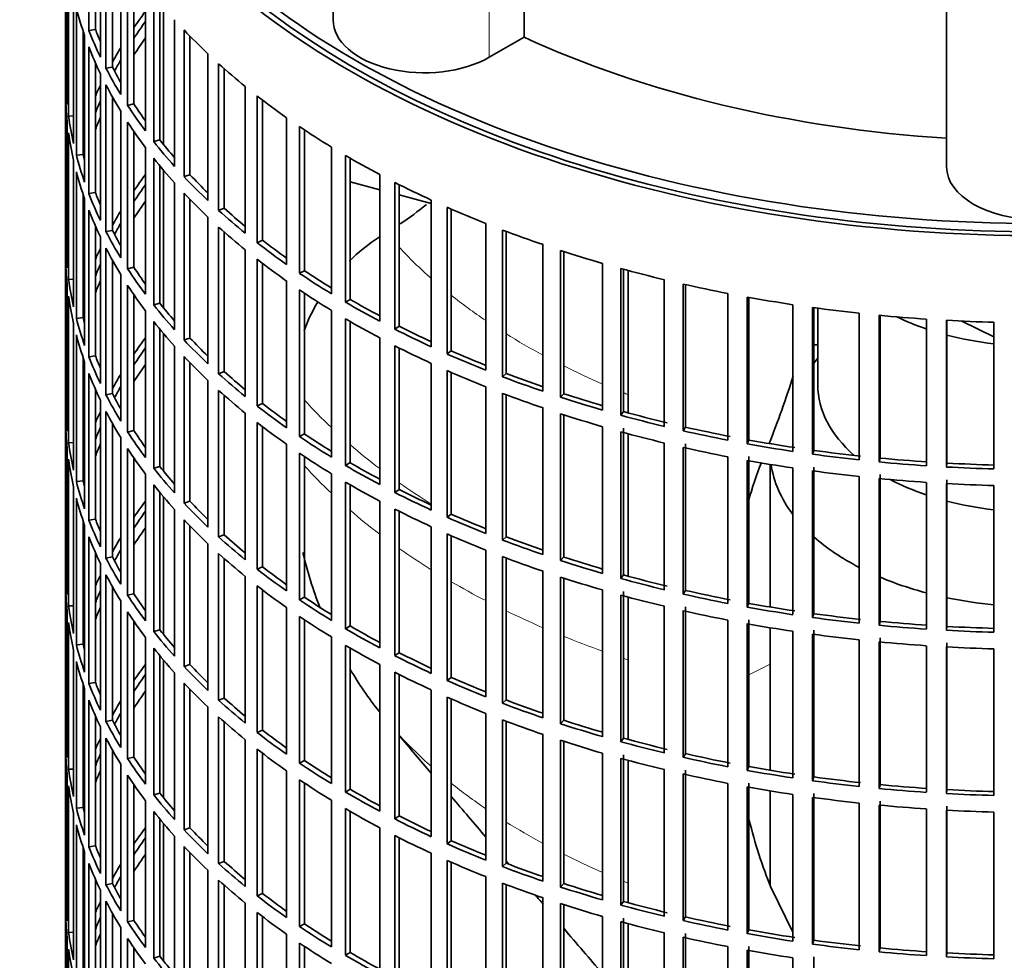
# Model space of a CAD drawing. Header units: millimetres. Extents: x 416 to 1308, y -2710 to 2025.
# Tile 4 of 27: x 1008 to 1154, y -2506 to -2367. Entities that reach past the tile are written whole.
import ezdxf

# ---------------------------------------------------------------- set-up
doc = ezdxf.new("R2010")
doc.units = ezdxf.units.MM
for name, color, linetype in [('VSI184-254_GIUNT', 7, 'Continuous'), ('VSI344-454_FILTR', 7, 'Continuous'), ('VSI344-454_SUPPO', 7, 'Continuous'), ('VSI344_DIFFUSORE', 7, 'Continuous')]:
    doc.layers.add(name, color=color, linetype=linetype)

# ---------------------------------------------------------------- blocks, each defined once
blk = doc.blocks.new('SE4')
at = {"layer": 'VSI184-254_GIUNT', "color": 7, "linetype": 'Continuous', "lineweight": 35}
for p, q in [((1126.09, -2409.74), (1126.09, -2421.1)), ((1126.09, -2417.1), (1125.53, -2417.82)), ((1119.09, -2432.78), (1119.09, -2453.81)), ((1119.09, -2456.86), (1119.09, -2477.9)), ((1119.09, -2480.95), (1119.09, -2494.97))]:
    blk.add_line(p, q, dxfattribs=at)
for centre, major_axis, start_param, end_param in [((1158.59, -2396.61), (-32.5, 0), 0.875493, 1.038932), ((1158.59, -2396.61), (-32.5, 0), 1.14425, 1.369498), ((1158.59, -2421.1), (-32.5, 0), 0, 0.584062), ((1158.59, -2431), (39.5, 0), 3.220457, 3.555729), ((1158.59, -2421.1), (-32.5, 0), 0.835386, 1.038932), ((1158.59, -2421.1), (-32.5, 0), 1.14425, 1.369498), ((1158.59, -2431), (39.5, 0), 3.720726, 3.98088), ((1158.59, -2431), (39.5, 0), 4.081192, 4.281952), ((1158.59, -2431), (39.5, 0), 4.365036, 4.547129)]:
    blk.add_ellipse(centre, major_axis=major_axis, ratio=0.57735, start_param=start_param, end_param=end_param, dxfattribs=at)
at = {"layer": 'VSI344-454_FILTR', "color": 7, "linetype": 'Continuous', "lineweight": 35}
for p, q in [((1015.09, -2316.18), (1015.09, -2556.23)), ((1018.54, -2368.75), (1018.54, -2347.11)), ((1019.51, -2368.61), (1019.51, -2349.46)), ((1020.24, -2372.69), (1020.24, -2351.05)), ((1021.07, -2374.34), (1021.07, -2352.71)), ((1015.1, -2375.63), (1015.1, -2353.99)), ((1022.02, -2374.16), (1022.02, -2354.48)), ((1023.24, -2378.21), (1023.24, -2356.57)), ((1015.34, -2379.69), (1015.34, -2358.05)), ((1024.26, -2379.82), (1024.26, -2358.19)), ((1015.55, -2381.4), (1015.55, -2359.77)), ((1025.19, -2379.61), (1025.19, -2359.57)), ((1026.89, -2383.59), (1026.89, -2361.95)), ((1028.11, -2385.16), (1028.11, -2363.52)), ((1016.28, -2385.44), (1016.28, -2363.81)), ((1029.01, -2384.91), (1029.01, -2364.64)), ((1016.7, -2387.15), (1016.7, -2365.51)), ((1031.19, -2388.81), (1031.19, -2367.18)), ((1017.68, -2387.05), (1017.68, -2368.82)), ((1019.51, -2368.61), (1018.54, -2368.75)), ((1032.59, -2390.33), (1032.59, -2368.7)), ((1017.92, -2391.15), (1017.92, -2369.51)), ((1033.46, -2390.04), (1033.46, -2369.6)), ((1018.54, -2392.83), (1018.54, -2371.2)), ((1036.11, -2393.85), (1036.11, -2372.21)), ((1019.51, -2392.69), (1019.51, -2373.54)), ((1037.69, -2395.31), (1037.69, -2373.67)), ((1020.24, -2396.77), (1020.24, -2375.14)), ((1022.02, -2374.16), (1021.07, -2374.34)), ((1038.52, -2394.99), (1038.52, -2374.41)), ((1015.34, -2375.62), (1015.1, -2375.63)), ((1015.1, -2399.71), (1015.1, -2378.08)), ((1021.07, -2398.43), (1021.07, -2376.79)), ((1041.62, -2398.68), (1041.62, -2377.04)), ((1022.02, -2398.25), (1022.02, -2378.56)), ((1025.19, -2379.61), (1024.26, -2379.82)), ((1043.38, -2400.07), (1043.38, -2378.43)), ((1044.16, -2399.72), (1044.16, -2379.04)), ((1023.24, -2402.29), (1023.24, -2380.65)), ((1015.34, -2403.77), (1015.34, -2382.14)), ((1016.28, -2381.36), (1015.55, -2381.4)), ((1024.26, -2403.91), (1024.26, -2382.27)), ((1047.71, -2403.27), (1047.71, -2381.63)), ((1015.55, -2405.49), (1015.55, -2383.85)), ((1025.19, -2403.69), (1025.19, -2383.66)), ((1049.62, -2404.59), (1049.62, -2382.95)), ((1050.37, -2404.2), (1050.37, -2383.45)), ((1029.01, -2384.91), (1028.11, -2385.16)), ((1026.89, -2407.68), (1026.89, -2386.04)), ((1054.33, -2407.61), (1054.33, -2385.97)), ((1016.28, -2409.53), (1016.28, -2387.89)), ((1017.68, -2387.05), (1016.7, -2387.15)), ((1028.11, -2409.25), (1028.11, -2387.61)), ((1056.4, -2408.85), (1056.4, -2387.21)), ((1057.1, -2408.43), (1057.1, -2387.61)), ((1016.7, -2411.24), (1016.7, -2389.6)), ((1029.01, -2409), (1029.01, -2388.72)), ((1031.19, -2412.9), (1031.19, -2391.26)), ((1033.46, -2390.04), (1032.59, -2390.33)), ((1061.46, -2411.67), (1061.46, -2390.03)), ((1063.68, -2412.82), (1063.68, -2391.18)), ((1019.51, -2392.69), (1018.54, -2392.83)), ((1064.32, -2412.38), (1064.32, -2391.51)), ((1017.68, -2411.13), (1017.68, -2392.91)), ((1017.92, -2415.23), (1017.92, -2393.6)), ((1032.59, -2414.42), (1032.59, -2392.78)), ((1033.46, -2414.13), (1033.46, -2393.69)), ((1069.07, -2415.43), (1069.07, -2393.8)), ((1018.54, -2416.92), (1018.54, -2395.28)), ((1038.52, -2394.99), (1037.69, -2395.31)), ((1071.42, -2416.49), (1071.42, -2394.86)), ((1072.01, -2416.03), (1072.01, -2395.11)), ((1036.11, -2417.94), (1036.11, -2396.3)), ((1019.51, -2416.78), (1019.51, -2397.63)), ((1022.02, -2398.25), (1021.07, -2398.43)), ((1037.69, -2419.4), (1037.69, -2397.76)), ((1038.52, -2419.07), (1038.52, -2398.5)), ((1077.11, -2418.88), (1077.11, -2397.24)), ((1079.58, -2419.84), (1079.58, -2398.21)), ((1080.11, -2419.35), (1080.11, -2398.41)), ((1015.34, -2399.71), (1015.1, -2399.71)), ((1020.24, -2420.86), (1020.24, -2399.22)), ((1044.16, -2399.72), (1043.38, -2400.07)), ((1021.07, -2422.52), (1021.07, -2400.88)), ((1041.62, -2422.76), (1041.62, -2401.13)), ((1085.55, -2421.99), (1085.55, -2400.36)), ((1088.13, -2422.86), (1088.13, -2401.22)), ((1088.6, -2422.35), (1088.6, -2401.37)), ((1015.1, -2423.8), (1015.1, -2402.16)), ((1022.02, -2422.34), (1022.02, -2402.65)), ((1043.38, -2424.16), (1043.38, -2402.52)), ((1025.19, -2403.69), (1024.26, -2403.91)), ((1044.16, -2423.8), (1044.16, -2403.13)), ((1050.37, -2404.2), (1049.62, -2404.59)), ((1094.34, -2424.76), (1094.34, -2403.13)), ((1097.03, -2425.52), (1097.03, -2403.88)), ((1097.43, -2424.99), (1097.43, -2403.99)), ((1016.28, -2405.45), (1015.55, -2405.49)), ((1023.24, -2426.38), (1023.24, -2404.74)), ((1047.71, -2427.36), (1047.71, -2405.72)), ((1103.45, -2427.17), (1103.45, -2405.53)), ((1015.34, -2427.86), (1015.34, -2406.22)), ((1024.26, -2428), (1024.26, -2406.36)), ((1049.62, -2428.68), (1049.62, -2407.04)), ((1106.22, -2427.81), (1106.22, -2406.18)), ((1106.56, -2427.27), (1106.56, -2406.25)), ((1015.55, -2429.58), (1015.55, -2407.94)), ((1025.19, -2427.78), (1025.19, -2407.75)), ((1050.37, -2428.29), (1050.37, -2407.54)), ((1057.1, -2408.43), (1056.4, -2408.85)), ((1112.83, -2429.2), (1112.83, -2407.57)), ((1115.66, -2429.74), (1115.66, -2408.1)), ((1115.94, -2429.18), (1115.94, -2408.15)), ((1026.89, -2431.76), (1026.89, -2410.13)), ((1029.01, -2409), (1028.11, -2409.25)), ((1054.33, -2431.7), (1054.33, -2410.06)), ((1122.43, -2430.86), (1122.43, -2409.22)), ((1125.32, -2431.27), (1125.32, -2409.63)), ((1125.53, -2430.71), (1125.53, -2409.66)), ((1017.68, -2411.13), (1016.7, -2411.24)), ((1056.4, -2432.93), (1056.4, -2411.3)), ((1132.2, -2432.12), (1132.2, -2410.48)), ((1135.14, -2432.42), (1135.14, -2410.78)), ((1135.28, -2431.84), (1135.28, -2410.79)), ((1142.11, -2432.98), (1142.11, -2411.34)), ((1145.07, -2433.16), (1145.07, -2411.52)), ((1145.14, -2432.58), (1145.14, -2411.53)), ((1016.28, -2433.62), (1016.28, -2411.98)), ((1028.11, -2433.34), (1028.11, -2411.7)), ((1029.01, -2433.08), (1029.01, -2412.81)), ((1057.1, -2432.52), (1057.1, -2411.7)), ((1064.32, -2412.38), (1063.68, -2412.82)), ((1152.09, -2433.44), (1152.09, -2411.81)), ((1016.7, -2435.32), (1016.7, -2413.68)), ((1033.46, -2414.13), (1032.59, -2414.42)), ((1061.46, -2435.76), (1061.46, -2414.12)), ((1031.19, -2436.99), (1031.19, -2415.35)), ((1063.68, -2436.91), (1063.68, -2415.27)), ((1064.32, -2436.47), (1064.32, -2415.6)), ((1017.68, -2435.22), (1017.68, -2416.99)), ((1019.51, -2416.78), (1018.54, -2416.92)), ((1032.59, -2438.51), (1032.59, -2416.87)), ((1072.01, -2416.03), (1071.42, -2416.49)), ((1017.92, -2439.32), (1017.92, -2417.68)), ((1033.46, -2438.22), (1033.46, -2417.77)), ((1069.07, -2439.52), (1069.07, -2417.88)), ((1018.54, -2441.01), (1018.54, -2419.37)), ((1038.52, -2419.07), (1037.69, -2419.4)), ((1071.42, -2440.58), (1071.42, -2418.94)), ((1072.01, -2440.11), (1072.01, -2419.2)), ((1080.11, -2419.35), (1079.58, -2419.84)), ((1019.51, -2440.87), (1019.51, -2421.72)), ((1036.11, -2442.02), (1036.11, -2420.39)), ((1077.11, -2442.97), (1077.11, -2421.33)), ((1022.02, -2422.34), (1021.07, -2422.52)), ((1037.69, -2443.48), (1037.69, -2421.85)), ((1038.52, -2443.16), (1038.52, -2422.59)), ((1079.58, -2443.93), (1079.58, -2422.29)), ((1080.11, -2443.44), (1080.11, -2422.49)), ((1088.6, -2422.35), (1088.13, -2422.86)), ((1015.34, -2423.8), (1015.1, -2423.8)), ((1020.24, -2444.95), (1020.24, -2423.31)), ((1044.16, -2423.8), (1043.38, -2424.16)), ((1085.55, -2446.08), (1085.55, -2424.44)), ((1021.07, -2446.6), (1021.07, -2424.96)), ((1041.62, -2446.85), (1041.62, -2425.21)), ((1088.13, -2446.94), (1088.13, -2425.31)), ((1088.6, -2446.43), (1088.6, -2425.46)), ((1097.43, -2424.99), (1097.03, -2425.52)), ((1015.1, -2447.89), (1015.1, -2426.25)), ((1022.02, -2446.42), (1022.02, -2426.74)), ((1043.38, -2448.24), (1043.38, -2426.61)), ((1044.16, -2447.89), (1044.16, -2427.21)), ((1094.34, -2448.85), (1094.34, -2427.21)), ((1097.43, -2449.08), (1097.43, -2427.44)), ((1106.56, -2427.27), (1106.22, -2427.81)), ((1023.24, -2450.46), (1023.24, -2428.83)), ((1025.19, -2427.78), (1024.26, -2428)), ((1050.37, -2428.29), (1049.62, -2428.68)), ((1097.03, -2449.6), (1097.03, -2427.97)), ((1015.34, -2451.95), (1015.34, -2430.31)), ((1016.28, -2429.53), (1015.55, -2429.58)), ((1024.26, -2452.08), (1024.26, -2430.45)), ((1047.71, -2451.45), (1047.71, -2429.81)), ((1103.45, -2451.26), (1103.45, -2429.62)), ((1106.22, -2451.9), (1106.22, -2430.26)), ((1106.56, -2451.36), (1106.56, -2429.72)), ((1115.94, -2429.18), (1115.66, -2429.74)), ((1025.19, -2451.87), (1025.19, -2431.83)), ((1049.62, -2452.76), (1049.62, -2431.13)), ((1050.37, -2452.38), (1050.37, -2431.62)), ((1112.83, -2453.29), (1112.83, -2431.65)), ((1115.94, -2453.27), (1115.94, -2431.63)), ((1125.53, -2430.71), (1125.32, -2431.27)), ((1135.28, -2431.84), (1135.14, -2432.42)), ((1015.55, -2453.66), (1015.55, -2432.03)), ((1029.01, -2433.08), (1028.11, -2433.34)), ((1057.1, -2432.52), (1056.4, -2432.93)), ((1115.66, -2453.82), (1115.66, -2432.19)), ((1122.43, -2454.94), (1122.43, -2433.3)), ((1125.53, -2454.79), (1125.53, -2433.16)), ((1145.14, -2432.58), (1145.07, -2433.16)), ((1026.89, -2455.85), (1026.89, -2434.21)), ((1054.33, -2455.78), (1054.33, -2434.15)), ((1125.32, -2455.36), (1125.32, -2433.72)), ((1132.2, -2456.2), (1132.2, -2434.57)), ((1135.28, -2455.93), (1135.28, -2434.29)), ((1016.28, -2457.7), (1016.28, -2436.07)), ((1017.68, -2435.22), (1016.7, -2435.32)), ((1028.11, -2457.42), (1028.11, -2435.78)), ((1056.4, -2457.02), (1056.4, -2435.38)), ((1057.1, -2456.61), (1057.1, -2435.79)), ((1135.14, -2456.5), (1135.14, -2434.86)), ((1142.11, -2457.07), (1142.11, -2435.43)), ((1145.07, -2457.25), (1145.07, -2435.61)), ((1145.14, -2456.67), (1145.14, -2435.03)), ((1152.09, -2457.53), (1152.09, -2435.89)), ((1029.01, -2457.17), (1029.01, -2436.9)), ((1064.32, -2436.47), (1063.68, -2436.91)), ((1016.7, -2459.41), (1016.7, -2437.77)), ((1033.46, -2438.22), (1032.59, -2438.51)), ((1061.46, -2459.84), (1061.46, -2438.21)), ((1031.19, -2461.07), (1031.19, -2439.44)), ((1063.68, -2460.99), (1063.68, -2439.36)), ((1064.32, -2460.55), (1064.32, -2439.68)), ((1072.01, -2440.11), (1071.42, -2440.58)), ((1017.68, -2459.31), (1017.68, -2441.08)), ((1017.92, -2463.41), (1017.92, -2441.77)), ((1019.51, -2440.87), (1018.54, -2441.01)), ((1032.59, -2462.59), (1032.59, -2440.96)), ((1033.46, -2462.3), (1033.46, -2441.86)), ((1069.07, -2463.61), (1069.07, -2441.97)), ((1018.54, -2465.09), (1018.54, -2443.46)), ((1038.52, -2443.16), (1037.69, -2443.48)), ((1071.42, -2464.67), (1071.42, -2443.03)), ((1072.01, -2464.2), (1072.01, -2443.29)), ((1080.11, -2443.44), (1079.58, -2443.93)), ((1036.11, -2466.11), (1036.11, -2444.47)), ((1019.51, -2464.95), (1019.51, -2445.8)), ((1022.02, -2446.42), (1021.07, -2446.6)), ((1037.69, -2467.57), (1037.69, -2445.93)), ((1077.11, -2467.05), (1077.11, -2445.42)), ((1079.58, -2468.02), (1079.58, -2446.38)), ((1088.6, -2446.43), (1088.13, -2446.94)), ((1015.34, -2447.88), (1015.1, -2447.89)), ((1020.24, -2469.03), (1020.24, -2447.4)), ((1038.52, -2467.25), (1038.52, -2446.67)), ((1044.16, -2447.89), (1043.38, -2448.24)), ((1080.11, -2467.53), (1080.11, -2446.58)), ((1021.07, -2470.69), (1021.07, -2449.05)), ((1041.62, -2470.94), (1041.62, -2449.3)), ((1085.55, -2470.17), (1085.55, -2448.53)), ((1097.43, -2449.08), (1097.03, -2449.6)), ((1015.1, -2471.97), (1015.1, -2450.34)), ((1022.02, -2470.51), (1022.02, -2450.82)), ((1043.38, -2472.33), (1043.38, -2450.69)), ((1088.13, -2471.03), (1088.13, -2449.39)), ((1088.6, -2470.52), (1088.6, -2449.54)), ((1025.19, -2451.87), (1024.26, -2452.08)), ((1044.16, -2471.98), (1044.16, -2451.3)), ((1094.34, -2472.94), (1094.34, -2451.3)), ((1097.03, -2473.69), (1097.03, -2452.05)), ((1097.43, -2473.16), (1097.43, -2451.53)), ((1106.56, -2451.36), (1106.22, -2451.9)), ((1016.28, -2453.62), (1015.55, -2453.66)), ((1023.24, -2474.55), (1023.24, -2452.91)), ((1050.37, -2452.38), (1049.62, -2452.76)), ((1103.45, -2475.34), (1103.45, -2453.71)), ((1115.94, -2453.27), (1115.66, -2453.82)), ((1015.34, -2476.03), (1015.34, -2454.4)), ((1024.26, -2476.17), (1024.26, -2454.53)), ((1047.71, -2475.53), (1047.71, -2453.89)), ((1106.22, -2475.99), (1106.22, -2454.35)), ((1106.56, -2475.45), (1106.56, -2453.81)), ((1125.53, -2454.79), (1125.32, -2455.36)), ((1015.55, -2477.75), (1015.55, -2456.11)), ((1025.19, -2475.95), (1025.19, -2455.92)), ((1049.62, -2476.85), (1049.62, -2455.21)), ((1050.37, -2476.46), (1050.37, -2455.71)), ((1057.1, -2456.61), (1056.4, -2457.02)), ((1112.83, -2477.38), (1112.83, -2455.74)), ((1115.66, -2477.91), (1115.66, -2456.27)), ((1115.94, -2477.35), (1115.94, -2455.72)), ((1135.28, -2455.93), (1135.14, -2456.5)), ((1029.01, -2457.17), (1028.11, -2457.42)), ((1122.43, -2479.03), (1122.43, -2457.39)), ((1125.32, -2479.45), (1125.32, -2457.81)), ((1125.53, -2478.88), (1125.53, -2457.24)), ((1145.14, -2456.67), (1145.07, -2457.25)), ((1017.68, -2459.31), (1016.7, -2459.41)), ((1026.89, -2479.94), (1026.89, -2458.3)), ((1054.33, -2479.87), (1054.33, -2458.23)), ((1056.4, -2481.11), (1056.4, -2459.47)), ((1132.2, -2480.29), (1132.2, -2458.65)), ((1135.14, -2480.59), (1135.14, -2458.95)), ((1135.28, -2480.02), (1135.28, -2458.38)), ((1142.11, -2481.15), (1142.11, -2459.52)), ((1145.14, -2480.76), (1145.14, -2459.12)), ((1016.28, -2481.79), (1016.28, -2460.15)), ((1028.11, -2481.51), (1028.11, -2459.87)), ((1029.01, -2481.26), (1029.01, -2460.98)), ((1057.1, -2480.69), (1057.1, -2459.87)), ((1064.32, -2460.55), (1063.68, -2460.99)), ((1145.07, -2481.33), (1145.07, -2459.7)), ((1152.09, -2481.62), (1152.09, -2459.98)), ((1016.7, -2483.49), (1016.7, -2461.86)), ((1033.46, -2462.3), (1032.59, -2462.59)), ((1061.46, -2483.93), (1061.46, -2462.29)), ((1031.19, -2485.16), (1031.19, -2463.52)), ((1063.68, -2485.08), (1063.68, -2463.44)), ((1064.32, -2484.64), (1064.32, -2463.77)), ((1017.68, -2483.39), (1017.68, -2465.17)), ((1019.51, -2464.95), (1018.54, -2465.09)), ((1032.59, -2486.68), (1032.59, -2465.04)), ((1072.01, -2464.2), (1071.42, -2464.67)), ((1017.92, -2487.49), (1017.92, -2465.86)), ((1033.46, -2486.39), (1033.46, -2465.95)), ((1069.07, -2487.69), (1069.07, -2466.06)), ((1018.54, -2489.18), (1018.54, -2467.54)), ((1038.52, -2467.25), (1037.69, -2467.57)), ((1071.42, -2488.75), (1071.42, -2467.12)), ((1072.01, -2488.29), (1072.01, -2467.37)), ((1080.11, -2467.53), (1079.58, -2468.02)), ((1036.11, -2490.2), (1036.11, -2468.56)), ((1077.11, -2491.14), (1077.11, -2469.5)), ((1019.51, -2489.04), (1019.51, -2469.89)), ((1022.02, -2470.51), (1021.07, -2470.69)), ((1037.69, -2491.66), (1037.69, -2470.02)), ((1038.52, -2491.33), (1038.52, -2470.76)), ((1079.58, -2492.1), (1079.58, -2470.47)), ((1080.11, -2491.61), (1080.11, -2470.67)), ((1088.6, -2470.52), (1088.13, -2471.03)), ((1015.34, -2471.97), (1015.1, -2471.97)), ((1020.24, -2493.12), (1020.24, -2471.48)), ((1044.16, -2471.98), (1043.38, -2472.33)), ((1085.55, -2494.25), (1085.55, -2472.62)), ((1021.07, -2494.78), (1021.07, -2473.14)), ((1041.62, -2495.02), (1041.62, -2473.39)), ((1088.13, -2495.12), (1088.13, -2473.48)), ((1088.6, -2494.61), (1088.6, -2473.63)), ((1097.43, -2473.16), (1097.03, -2473.69)), ((1015.1, -2496.06), (1015.1, -2474.42)), ((1022.02, -2494.6), (1022.02, -2474.91)), ((1043.38, -2496.42), (1043.38, -2474.78)), ((1044.16, -2496.06), (1044.16, -2475.39)), ((1094.34, -2497.02), (1094.34, -2475.39)), ((1106.56, -2475.45), (1106.22, -2475.99)), ((1025.19, -2475.95), (1024.26, -2476.17)), ((1050.37, -2476.46), (1049.62, -2476.85)), ((1097.03, -2497.78), (1097.03, -2476.14)), ((1097.43, -2497.25), (1097.43, -2475.61)), ((1016.28, -2477.71), (1015.55, -2477.75)), ((1023.24, -2498.64), (1023.24, -2477)), ((1047.71, -2499.62), (1047.71, -2477.98)), ((1103.45, -2499.43), (1103.45, -2477.79)), ((1106.56, -2499.53), (1106.56, -2477.89)), ((1115.94, -2477.35), (1115.66, -2477.91)), ((1015.34, -2500.12), (1015.34, -2478.48)), ((1024.26, -2500.26), (1024.26, -2478.62)), ((1049.62, -2500.94), (1049.62, -2479.3)), ((1050.37, -2500.55), (1050.37, -2479.8)), ((1106.22, -2500.07), (1106.22, -2478.44)), ((1112.83, -2501.46), (1112.83, -2479.83)), ((1115.94, -2501.44), (1115.94, -2479.8)), ((1125.53, -2478.88), (1125.32, -2479.45)), ((1015.55, -2501.84), (1015.55, -2480.2)), ((1025.19, -2500.04), (1025.19, -2480.01)), ((1029.01, -2481.26), (1028.11, -2481.51)), ((1057.1, -2480.69), (1056.4, -2481.11)), ((1115.66, -2502), (1115.66, -2480.36)), ((1125.53, -2502.97), (1125.53, -2481.33)), ((1135.28, -2480.02), (1135.14, -2480.59)), ((1145.14, -2480.76), (1145.07, -2481.33)), ((1026.89, -2504.02), (1026.89, -2482.39)), ((1054.33, -2503.96), (1054.33, -2482.32)), ((1122.43, -2503.12), (1122.43, -2481.48)), ((1125.32, -2503.53), (1125.32, -2481.89)), ((1132.2, -2504.38), (1132.2, -2482.74)), ((1135.28, -2504.1), (1135.28, -2482.47)), ((1016.28, -2505.88), (1016.28, -2484.24)), ((1017.68, -2483.39), (1016.7, -2483.49)), ((1028.11, -2505.6), (1028.11, -2483.96)), ((1056.4, -2505.19), (1056.4, -2483.56)), ((1057.1, -2504.78), (1057.1, -2483.96)), ((1135.14, -2504.68), (1135.14, -2483.04)), ((1142.11, -2505.24), (1142.11, -2483.6)), ((1145.07, -2505.42), (1145.07, -2483.78)), ((1145.14, -2504.84), (1145.14, -2483.21)), ((1152.09, -2505.7), (1152.09, -2484.07)), ((1029.01, -2505.34), (1029.01, -2485.07)), ((1064.32, -2484.64), (1063.68, -2485.08)), ((1016.7, -2507.58), (1016.7, -2485.94)), ((1033.46, -2486.39), (1032.59, -2486.68)), ((1061.46, -2508.02), (1061.46, -2486.38)), ((1031.19, -2509.25), (1031.19, -2487.61)), ((1063.68, -2509.17), (1063.68, -2487.53)), ((1064.32, -2508.73), (1064.32, -2487.86)), ((1072.01, -2488.29), (1071.42, -2488.75)), ((1017.68, -2507.48), (1017.68, -2489.25)), ((1017.92, -2511.58), (1017.92, -2489.94)), ((1019.51, -2489.04), (1018.54, -2489.18)), ((1032.59, -2510.77), (1032.59, -2489.13)), ((1033.46, -2510.48), (1033.46, -2490.03)), ((1038.52, -2491.33), (1037.69, -2491.66)), ((1069.07, -2511.78), (1069.07, -2490.14)), ((1071.42, -2512.84), (1071.42, -2491.2)), ((1072.01, -2512.37), (1072.01, -2491.46)), ((1018.54, -2513.27), (1018.54, -2491.63)), ((1036.11, -2514.28), (1036.11, -2492.65)), ((1080.11, -2491.61), (1079.58, -2492.1)), ((1019.51, -2513.13), (1019.51, -2493.98)), ((1037.69, -2515.74), (1037.69, -2494.11)), ((1077.11, -2515.23), (1077.11, -2493.59)), ((1020.24, -2517.21), (1020.24, -2495.57)), ((1022.02, -2494.6), (1021.07, -2494.78)), ((1038.52, -2515.42), (1038.52, -2494.85)), ((1079.58, -2516.19), (1079.58, -2494.55)), ((1080.11, -2515.7), (1080.11, -2494.75)), ((1088.6, -2494.61), (1088.13, -2495.12)), ((1015.34, -2496.06), (1015.1, -2496.06)), ((1021.07, -2518.86), (1021.07, -2497.22)), ((1044.16, -2496.06), (1043.38, -2496.42)), ((1085.55, -2518.34), (1085.55, -2496.7)), ((1097.43, -2497.25), (1097.03, -2497.78)), ((1015.1, -2520.15), (1015.1, -2498.51)), ((1041.62, -2519.11), (1041.62, -2497.47)), ((1088.13, -2519.2), (1088.13, -2497.57)), ((1088.6, -2518.69), (1088.6, -2497.72)), ((1022.02, -2518.68), (1022.02, -2499)), ((1025.19, -2500.04), (1024.26, -2500.26)), ((1043.38, -2520.5), (1043.38, -2498.87)), ((1044.16, -2520.15), (1044.16, -2499.47)), ((1094.34, -2521.11), (1094.34, -2499.47)), ((1097.43, -2521.34), (1097.43, -2499.7)), ((1106.56, -2499.53), (1106.22, -2500.07)), ((1023.24, -2522.72), (1023.24, -2501.09)), ((1050.37, -2500.55), (1049.62, -2500.94)), ((1097.03, -2521.86), (1097.03, -2500.23)), ((1115.94, -2501.44), (1115.66, -2502)), ((1015.34, -2524.21), (1015.34, -2502.57)), ((1016.28, -2501.79), (1015.55, -2501.84)), ((1024.26, -2524.34), (1024.26, -2502.71)), ((1047.71, -2523.7), (1047.71, -2502.07)), ((1103.45, -2523.52), (1103.45, -2501.88)), ((1106.22, -2524.16), (1106.22, -2502.52)), ((1106.56, -2523.62), (1106.56, -2501.98)), ((1125.53, -2502.97), (1125.32, -2503.53)), ((1015.55, -2525.92), (1015.55, -2504.29)), ((1025.19, -2524.13), (1025.19, -2504.09)), ((1049.62, -2525.02), (1049.62, -2503.39)), ((1050.37, -2524.64), (1050.37, -2503.88)), ((1112.83, -2525.55), (1112.83, -2503.91)), ((1115.66, -2526.08), (1115.66, -2504.45)), ((1115.94, -2525.53), (1115.94, -2503.89)), ((1135.28, -2504.1), (1135.14, -2504.68)), ((1029.01, -2505.34), (1028.11, -2505.6)), ((1057.1, -2504.78), (1056.4, -2505.19)), ((1122.43, -2527.2), (1122.43, -2505.56)), ((1125.53, -2527.05), (1125.53, -2505.42)), ((1145.14, -2504.84), (1145.07, -2505.42))]:
    blk.add_line(p, q, dxfattribs=at)
for centre, major_axis, start_param, end_param in [((1158.59, -2316.18), (143.5, 0), 2.974441, 5.120491), ((1158.59, -2316.18), (142.5, 0), 3.141593, 5.135814), ((1158.59, -2353.13), (-143.5, 0), 0.150018, 0.199048), ((1158.59, -2398.85), (-143.5, 0), -0.408487, -0.377404), ((1158.59, -2398.85), (-142.5, 0), -0.391958, -0.359286), ((1158.59, -2350.68), (-143.5, 0), 0.219831, 0.268861), ((1158.59, -2350.68), (-142.5, 0), 0.219659, 0.242088), ((1158.59, -2329.04), (-143.5, 0), 0.499084, 0.548113), ((1158.59, -2401.3), (-142.5, 0), -0.391958, -0.359286), ((1158.59, -2353.13), (-143.5, 0), 0.219831, 0.268861), ((1158.59, -2398.85), (-143.5, 0), -0.338674, -0.312019), ((1158.59, -2398.85), (-142.5, 0), -0.318152, -0.297119), ((1158.59, -2329.04), (-143.5, 0), 0.568897, 0.617927), ((1158.59, -2350.68), (-143.5, 0), 0.289645, 0.338674), ((1158.59, -2350.68), (-142.5, 0), 0.289473, 0.318152), ((1158.59, -2374.77), (-143.5, 0), 0.010392, 0.059421), ((1158.59, -2377.22), (-143.5, 0), 0.010392, 0.059421), ((1158.59, -2398.85), (-143.5, 0), -0.268861, -0.248955), ((1158.59, -2353.13), (-143.5, 0), 0.289645, 0.338674), ((1158.59, -2398.85), (-142.5, 0), -0.242088, -0.219659), ((1158.59, -2350.68), (-142.5, 0), 0.359286, 0.391958), ((1158.59, -2329.04), (-143.5, 0), 0.63871, 0.68774), ((1158.59, -2350.68), (-143.5, 0), 0.359458, 0.408487), ((1158.59, -2374.77), (-143.5, 0), 0.080205, 0.129234), ((1158.59, -2398.85), (-143.5, 0), -0.199048, -0.190533), ((1158.59, -2401.3), (-142.5, 0), -0.242088, -0.219659), ((1158.59, -2353.13), (-143.5, 0), 0.359458, 0.408487), ((1158.59, -2377.22), (-143.5, 0), 0.080205, 0.129234), ((1158.59, -2329.04), (-143.5, 0), 0.708524, 0.757553), ((1158.59, -2350.68), (-143.5, 0), 0.429271, 0.4783), ((1158.59, -2350.68), (-142.5, 0), 0.429099, 0.464583), ((1158.59, -2398.85), (-142.5, 0), -0.160582, -0.149846), ((1158.59, -2374.77), (-143.5, 0), 0.150018, 0.199048), ((1158.59, -2374.77), (-142.5, 0), 0.149846, 0.160582), ((1158.59, -2353.13), (-143.5, 0), 0.429271, 0.4783), ((1158.59, -2329.04), (-143.5, 0), 0.778337, 0.827366), ((1158.59, -2377.22), (-143.5, 0), 0.150018, 0.199048), ((1158.59, -2422.94), (-143.5, 0), -0.408487, -0.377404), ((1158.59, -2350.68), (-143.5, 0), 0.499084, 0.548113), ((1158.59, -2350.68), (-142.5, 0), 0.498912, 0.536508), ((1158.59, -2329.04), (-143.5, 0), 0.84815, 0.897179), ((1158.59, -2374.77), (-142.5, 0), 0.219659, 0.242088), ((1158.59, -2422.94), (-142.5, 0), -0.391958, -0.359286), ((1158.59, -2374.77), (-143.5, 0), 0.219831, 0.268861), ((1158.59, -2425.39), (-142.5, 0), -0.391958, -0.359286), ((1158.59, -2353.13), (-143.5, 0), 0.499084, 0.548113), ((1158.59, -2377.22), (-143.5, 0), 0.219831, 0.268861), ((1158.59, -2422.94), (-143.5, 0), -0.338674, -0.312019), ((1158.59, -2350.68), (-143.5, 0), 0.568897, 0.617927), ((1158.59, -2350.68), (-142.5, 0), 0.568725, 0.607984), ((1158.59, -2329.04), (-143.5, 0), 0.917963, 0.966992), ((1158.59, -2374.77), (-143.5, 0), 0.289645, 0.338674), ((1158.59, -2374.77), (-142.5, 0), 0.289473, 0.318152), ((1158.59, -2422.94), (-142.5, 0), -0.318152, -0.297119), ((1158.59, -2353.13), (-143.5, 0), 0.568897, 0.617927), ((1158.59, -2329.04), (-143.5, 0), 0.987776, 1.036806), ((1158.59, -2398.85), (-143.5, 0), 0.010392, 0.059421), ((1158.59, -2350.68), (-142.5, 0), 0.638538, 0.679153), ((1158.59, -2422.94), (-143.5, 0), -0.268861, -0.248955), ((1158.59, -2377.22), (-143.5, 0), 0.289645, 0.338674), ((1158.59, -2350.68), (-143.5, 0), 0.63871, 0.68774), ((1158.59, -2329.04), (-143.5, 0), 1.057589, 1.106619), ((1158.59, -2401.3), (-143.5, 0), 0.010392, 0.059421), ((1158.59, -2353.13), (-143.5, 0), 0.63871, 0.68774), ((1158.59, -2422.94), (-142.5, 0), -0.242088, -0.219659), ((1158.59, -2374.77), (-143.5, 0), 0.359458, 0.408487), ((1158.59, -2374.77), (-142.5, 0), 0.359286, 0.391958), ((1158.59, -2350.68), (-142.5, 0), 0.708352, 0.750104), ((1158.59, -2329.04), (-143.5, 0), 1.127403, 1.176432), ((1158.59, -2398.85), (-143.5, 0), 0.080205, 0.129234), ((1158.59, -2425.39), (-142.5, 0), -0.242088, -0.219659), ((1158.59, -2350.68), (-143.5, 0), 0.708524, 0.757553), ((1158.59, -2422.94), (-143.5, 0), -0.199048, -0.190533), ((1158.59, -2377.22), (-143.5, 0), 0.359458, 0.408487), ((1158.59, -2353.13), (-143.5, 0), 0.708524, 0.757553), ((1158.59, -2329.04), (-143.5, 0), 1.197216, 1.246245), ((1158.59, -2401.3), (-143.5, 0), 0.080205, 0.129234), ((1158.59, -2350.68), (-142.5, 0), 0.778165, 0.820895), ((1158.59, -2329.04), (-143.5, 0), 1.267029, 1.316058), ((1158.59, -2422.94), (-142.5, 0), -0.160582, -0.149846), ((1158.59, -2374.77), (-143.5, 0), 0.429271, 0.4783), ((1158.59, -2374.77), (-142.5, 0), 0.429099, 0.464583), ((1158.59, -2350.68), (-143.5, 0), 0.778337, 0.827366), ((1158.59, -2329.04), (-143.5, 0), 1.336842, 1.385871), ((1158.59, -2398.85), (-143.5, 0), 0.150018, 0.199048), ((1158.59, -2398.85), (-142.5, 0), 0.149846, 0.160582), ((1158.59, -2353.13), (-143.5, 0), 0.778337, 0.827366), ((1158.59, -2329.04), (-143.5, 0), 1.406655, 1.455685), ((1158.59, -2329.04), (-143.5, 0), 1.476469, 1.525498), ((1158.59, -2377.22), (-143.5, 0), 0.429271, 0.4783), ((1158.59, -2350.68), (-143.5, 0), 0.84815, 0.897179), ((1158.59, -2350.68), (-142.5, 0), 0.847978, 0.891566), ((1158.59, -2401.3), (-143.5, 0), 0.150018, 0.199048), ((1158.59, -2447.03), (-143.5, 0), -0.408487, -0.377404), ((1158.59, -2374.77), (-143.5, 0), 0.499084, 0.548113), ((1158.59, -2374.77), (-142.5, 0), 0.498912, 0.536508), ((1158.59, -2447.03), (-142.5, 0), -0.391958, -0.359286), ((1158.59, -2353.13), (-143.5, 0), 0.84815, 0.897179), ((1158.59, -2495.2), (-142.5, 0), -1.340701, -1.33667), ((1158.59, -2398.85), (-143.5, 0), 0.219831, 0.268861), ((1158.59, -2398.85), (-142.5, 0), 0.219659, 0.242088), ((1158.59, -2377.22), (-143.5, 0), 0.499084, 0.548113), ((1158.59, -2350.68), (-143.5, 0), 0.917963, 0.966992), ((1158.59, -2350.68), (-142.5, 0), 0.917791, 0.962144), ((1158.59, -2449.48), (-142.5, 0), -0.391958, -0.359286), ((1158.59, -2401.3), (-143.5, 0), 0.219831, 0.268861), ((1158.59, -2447.03), (-143.5, 0), -0.338674, -0.312019), ((1158.59, -2374.77), (-143.5, 0), 0.568897, 0.617927), ((1158.59, -2374.77), (-142.5, 0), 0.568725, 0.607984), ((1158.59, -2353.13), (-143.5, 0), 0.917963, 0.966992), ((1158.59, -2350.68), (-143.5, 0), 0.987776, 1.036806), ((1158.59, -2350.68), (-142.5, 0), 0.987604, 1.032651), ((1158.59, -2447.03), (-142.5, 0), -0.318152, -0.297119), ((1158.59, -2398.85), (-143.5, 0), 0.289645, 0.338674), ((1158.59, -2398.85), (-142.5, 0), 0.289473, 0.318152), ((1158.59, -2377.22), (-143.5, 0), 0.568897, 0.617927), ((1158.59, -2353.13), (-143.5, 0), 0.987776, 1.036806), ((1158.59, -2350.68), (-143.5, 0), 1.057589, 1.106619), ((1158.59, -2350.68), (-142.5, 0), 1.057417, 1.103102), ((1158.59, -2422.94), (-143.5, 0), 0.010392, 0.059421), ((1158.59, -2374.77), (-143.5, 0), 0.63871, 0.68774), ((1158.59, -2374.77), (-142.5, 0), 0.638538, 0.679153), ((1158.59, -2447.03), (-143.5, 0), -0.268861, -0.248955), ((1158.59, -2401.3), (-143.5, 0), 0.289645, 0.338674), ((1158.59, -2353.13), (-143.5, 0), 1.057589, 1.106619), ((1158.59, -2350.68), (-143.5, 0), 1.127403, 1.176432), ((1158.59, -2350.68), (-142.5, 0), 1.127231, 1.176604), ((1158.59, -2425.39), (-143.5, 0), 0.010392, 0.059421), ((1158.59, -2447.03), (-142.5, 0), -0.242088, -0.219659), ((1158.59, -2377.22), (-143.5, 0), 0.63871, 0.68774), ((1158.59, -2350.68), (-142.5, 0), 1.197044, 1.246417), ((1158.59, -2398.85), (-143.5, 0), 0.359458, 0.408487), ((1158.59, -2398.85), (-142.5, 0), 0.359286, 0.391958), ((1158.59, -2374.77), (-143.5, 0), 0.708524, 0.757553), ((1158.59, -2374.77), (-142.5, 0), 0.708352, 0.750104), ((1158.59, -2353.13), (-143.5, 0), 1.127403, 1.176432), ((1158.59, -2350.68), (-143.5, 0), 1.197216, 1.246245), ((1158.59, -2422.94), (-143.5, 0), 0.080205, 0.129234), ((1158.59, -2449.48), (-142.5, 0), -0.242088, -0.219659), ((1158.59, -2401.3), (-143.5, 0), 0.359458, 0.408487), ((1158.59, -2353.13), (-143.5, 0), 1.197216, 1.246245), ((1158.59, -2350.68), (-143.5, 0), 1.267029, 1.316058), ((1158.59, -2350.68), (-142.5, 0), 1.266857, 1.31623), ((1158.59, -2447.03), (-143.5, 0), -0.199048, -0.190533), ((1158.59, -2377.22), (-143.5, 0), 0.708524, 0.757553), ((1158.59, -2350.68), (-143.5, 0), 1.336842, 1.385871), ((1158.59, -2350.68), (-142.5, 0), 1.33667, 1.386044), ((1158.59, -2350.68), (-142.5, 0), 1.406483, 1.455857), ((1158.59, -2425.39), (-143.5, 0), 0.080205, 0.129234), ((1158.59, -2398.85), (-143.5, 0), 0.429271, 0.4783), ((1158.59, -2398.85), (-142.5, 0), 0.429099, 0.464583), ((1158.59, -2374.77), (-143.5, 0), 0.778337, 0.827366), ((1158.59, -2374.77), (-142.5, 0), 0.778165, 0.820895), ((1158.59, -2353.13), (-143.5, 0), 1.267029, 1.316058), ((1158.59, -2350.68), (-143.5, 0), 1.406655, 1.455685), ((1158.59, -2350.68), (-143.5, 0), 1.476469, 1.525498), ((1158.59, -2350.68), (-142.5, 0), 1.476296, 1.52567), ((1158.59, -2447.03), (-142.5, 0), -0.160582, -0.149846), ((1158.59, -2353.13), (-143.5, 0), 1.336842, 1.385871), ((1158.59, -2422.94), (-143.5, 0), 0.150018, 0.199048), ((1158.59, -2422.94), (-142.5, 0), 0.149846, 0.160582), ((1158.59, -2401.3), (-143.5, 0), 0.429271, 0.4783), ((1158.59, -2377.22), (-143.5, 0), 0.778337, 0.827366), ((1158.59, -2353.13), (-143.5, 0), 1.406655, 1.455685), ((1158.59, -2353.13), (-143.5, 0), 1.476469, 1.525498), ((1158.59, -2374.77), (-143.5, 0), 0.84815, 0.897179), ((1158.59, -2374.77), (-142.5, 0), 0.847978, 0.891566), ((1158.59, -2425.39), (-143.5, 0), 0.150018, 0.199048), ((1158.59, -2471.11), (-143.5, 0), -0.408487, -0.377404), ((1158.59, -2398.85), (-143.5, 0), 0.499084, 0.548113), ((1158.59, -2398.85), (-142.5, 0), 0.498912, 0.536508), ((1158.59, -2471.11), (-142.5, 0), -0.391958, -0.359286), ((1158.59, -2377.22), (-143.5, 0), 0.84815, 0.897179), ((1158.59, -2374.77), (-143.5, 0), 0.917963, 0.966992), ((1158.59, -2374.77), (-142.5, 0), 0.917791, 0.962144), ((1158.59, -2422.94), (-143.5, 0), 0.219831, 0.268861), ((1158.59, -2422.94), (-142.5, 0), 0.219659, 0.242088), ((1158.59, -2401.3), (-143.5, 0), 0.499084, 0.548113), ((1158.59, -2425.39), (-143.5, 0), 0.219831, 0.268861), ((1158.59, -2473.56), (-142.5, 0), -0.391958, -0.359286), ((1158.59, -2398.85), (-143.5, 0), 0.568897, 0.617927), ((1158.59, -2398.85), (-142.5, 0), 0.568725, 0.607984), ((1158.59, -2377.22), (-143.5, 0), 0.917963, 0.966992), ((1158.59, -2374.77), (-142.5, 0), 0.987604, 1.032651), ((1158.59, -2471.11), (-143.5, 0), -0.338674, -0.312019), ((1158.59, -2374.77), (-143.5, 0), 0.987776, 1.036806), ((1158.59, -2422.94), (-142.5, 0), 0.289473, 0.318152), ((1158.59, -2471.11), (-142.5, 0), -0.318152, -0.297119), ((1158.59, -2401.3), (-143.5, 0), 0.568897, 0.617927), ((1158.59, -2377.22), (-143.5, 0), 0.987776, 1.036806), ((1158.59, -2374.77), (-142.5, 0), 1.057417, 1.103102), ((1158.59, -2447.03), (-143.5, 0), 0.010392, 0.059421), ((1158.59, -2422.94), (-143.5, 0), 0.289645, 0.338674), ((1158.59, -2398.85), (-142.5, 0), 0.638538, 0.679153), ((1158.59, -2374.77), (-143.5, 0), 1.057589, 1.106619), ((1158.59, -2471.11), (-143.5, 0), -0.268861, -0.248955), ((1158.59, -2425.39), (-143.5, 0), 0.289645, 0.338674), ((1158.59, -2398.85), (-143.5, 0), 0.63871, 0.68774), ((1158.59, -2374.77), (-142.5, 0), 1.127231, 1.176604), ((1158.59, -2449.48), (-143.5, 0), 0.010392, 0.059421), ((1158.59, -2401.3), (-143.5, 0), 0.63871, 0.68774), ((1158.59, -2377.22), (-143.5, 0), 1.057589, 1.106619), ((1158.59, -2374.77), (-143.5, 0), 1.127403, 1.176432), ((1158.59, -2471.11), (-142.5, 0), -0.242088, -0.219659), ((1158.59, -2422.94), (-143.5, 0), 0.359458, 0.408487), ((1158.59, -2422.94), (-142.5, 0), 0.359286, 0.391958), ((1158.59, -2377.22), (-143.5, 0), 1.127403, 1.176432), ((1158.59, -2374.77), (-143.5, 0), 1.197216, 1.246245), ((1158.59, -2374.77), (-142.5, 0), 1.197044, 1.246417), ((1158.59, -2447.03), (-143.5, 0), 0.080205, 0.129234), ((1158.59, -2398.85), (-143.5, 0), 0.708524, 0.757553), ((1158.59, -2398.85), (-142.5, 0), 0.708352, 0.750104), ((1158.59, -2374.77), (-142.5, 0), 1.266857, 1.31623), ((1158.59, -2471.11), (-143.5, 0), -0.199048, -0.190533), ((1158.59, -2473.56), (-142.5, 0), -0.242088, -0.219659), ((1158.59, -2425.39), (-143.5, 0), 0.359458, 0.408487), ((1158.59, -2377.22), (-143.5, 0), 1.197216, 1.246245), ((1158.59, -2374.77), (-143.5, 0), 1.267029, 1.316058), ((1158.59, -2374.77), (-142.5, 0), 1.33667, 1.386044), ((1158.59, -2449.48), (-143.5, 0), 0.080205, 0.129234), ((1158.59, -2401.3), (-143.5, 0), 0.708524, 0.757553), ((1158.59, -2398.85), (-142.5, 0), 0.778165, 0.820895), ((1158.59, -2377.22), (-143.5, 0), 1.267029, 1.316058), ((1158.59, -2374.77), (-143.5, 0), 1.336842, 1.385871), ((1158.59, -2374.77), (-143.5, 0), 1.406655, 1.455685), ((1158.59, -2374.77), (-142.5, 0), 1.406483, 1.455857), ((1158.59, -2471.11), (-142.5, 0), -0.160582, -0.149846), ((1158.59, -2422.94), (-143.5, 0), 0.429271, 0.4783), ((1158.59, -2422.94), (-142.5, 0), 0.429099, 0.464583), ((1158.59, -2398.85), (-143.5, 0), 0.778337, 0.827366), ((1158.59, -2377.22), (-143.5, 0), 1.336842, 1.385871), ((1158.59, -2374.77), (-143.5, 0), 1.476469, 1.525498), ((1158.59, -2374.77), (-142.5, 0), 1.476296, 1.52567), ((1158.59, -2447.03), (-143.5, 0), 0.150018, 0.199048), ((1158.59, -2447.03), (-142.5, 0), 0.149846, 0.160582), ((1158.59, -2401.3), (-143.5, 0), 0.778337, 0.827366), ((1158.59, -2377.22), (-143.5, 0), 1.406655, 1.455685), ((1158.59, -2425.39), (-143.5, 0), 0.429271, 0.4783), ((1158.59, -2398.85), (-143.5, 0), 0.84815, 0.897179), ((1158.59, -2398.85), (-142.5, 0), 0.847978, 0.891566), ((1158.59, -2377.22), (-143.5, 0), 1.476469, 1.525498), ((1158.59, -2449.48), (-143.5, 0), 0.150018, 0.199048), ((1158.59, -2495.2), (-143.5, 0), -0.408487, -0.377404), ((1158.59, -2422.94), (-142.5, 0), 0.498912, 0.536508), ((1158.59, -2495.2), (-142.5, 0), -0.391958, -0.359286), ((1158.59, -2422.94), (-143.5, 0), 0.499084, 0.548113), ((1158.59, -2401.3), (-143.5, 0), 0.84815, 0.897179), ((1158.59, -2447.03), (-143.5, 0), 0.219831, 0.268861), ((1158.59, -2447.03), (-142.5, 0), 0.219659, 0.242088), ((1158.59, -2425.39), (-143.5, 0), 0.499084, 0.548113), ((1158.59, -2398.85), (-143.5, 0), 0.917963, 0.966992), ((1158.59, -2398.85), (-142.5, 0), 0.917791, 0.962144), ((1158.59, -2497.65), (-142.5, 0), -0.391958, -0.359286), ((1158.59, -2449.48), (-143.5, 0), 0.219831, 0.268861), ((1158.59, -2495.2), (-143.5, 0), -0.338674, -0.312019), ((1158.59, -2422.94), (-143.5, 0), 0.568897, 0.617927), ((1158.59, -2422.94), (-142.5, 0), 0.568725, 0.607984), ((1158.59, -2401.3), (-143.5, 0), 0.917963, 0.966992), ((1158.59, -2398.85), (-143.5, 0), 0.987776, 1.036806), ((1158.59, -2398.85), (-142.5, 0), 0.987604, 1.032651), ((1158.59, -2495.2), (-142.5, 0), -0.318152, -0.297119), ((1158.59, -2447.03), (-143.5, 0), 0.289645, 0.338674), ((1158.59, -2447.03), (-142.5, 0), 0.289473, 0.318152), ((1158.59, -2425.39), (-143.5, 0), 0.568897, 0.617927), ((1158.59, -2401.3), (-143.5, 0), 0.987776, 1.036806), ((1158.59, -2398.85), (-143.5, 0), 1.057589, 1.106619), ((1158.59, -2398.85), (-142.5, 0), 1.057417, 1.103102), ((1158.59, -2471.11), (-143.5, 0), 0.010392, 0.059421), ((1158.59, -2422.94), (-143.5, 0), 0.63871, 0.68774), ((1158.59, -2422.94), (-142.5, 0), 0.638538, 0.679153), ((1158.59, -2495.2), (-143.5, 0), -0.268861, -0.248955), ((1158.59, -2449.48), (-143.5, 0), 0.289645, 0.338674), ((1158.59, -2401.3), (-143.5, 0), 1.057589, 1.106619), ((1158.59, -2398.85), (-143.5, 0), 1.127403, 1.176432), ((1158.59, -2398.85), (-142.5, 0), 1.127231, 1.176604), ((1158.59, -2473.56), (-143.5, 0), 0.010392, 0.059421), ((1158.59, -2495.2), (-142.5, 0), -0.242088, -0.219659), ((1158.59, -2425.39), (-143.5, 0), 0.63871, 0.68774), ((1158.59, -2398.85), (-142.5, 0), 1.197044, 1.246417), ((1158.59, -2447.03), (-143.5, 0), 0.359458, 0.408487), ((1158.59, -2447.03), (-142.5, 0), 0.359286, 0.391958), ((1158.59, -2422.94), (-143.5, 0), 0.708524, 0.757553), ((1158.59, -2422.94), (-142.5, 0), 0.708352, 0.750104), ((1158.59, -2401.3), (-143.5, 0), 1.127403, 1.176432), ((1158.59, -2398.85), (-143.5, 0), 1.197216, 1.246245), ((1158.59, -2471.11), (-143.5, 0), 0.080205, 0.129234), ((1158.59, -2497.65), (-142.5, 0), -0.242088, -0.219659), ((1158.59, -2398.85), (-143.5, 0), 1.267029, 1.316058), ((1158.59, -2398.85), (-142.5, 0), 1.266857, 1.31623), ((1158.59, -2495.2), (-143.5, 0), -0.199048, -0.190533), ((1158.59, -2449.48), (-143.5, 0), 0.359458, 0.408487), ((1158.59, -2425.39), (-143.5, 0), 0.708524, 0.757553), ((1158.59, -2401.3), (-143.5, 0), 1.197216, 1.246245), ((1158.59, -2398.85), (-143.5, 0), 1.336842, 1.385871), ((1158.59, -2398.85), (-142.5, 0), 1.33667, 1.386044), ((1158.59, -2473.56), (-143.5, 0), 0.080205, 0.129234), ((1158.59, -2447.03), (-142.5, 0), 0.429099, 0.464583), ((1158.59, -2422.94), (-143.5, 0), 0.778337, 0.827366), ((1158.59, -2422.94), (-142.5, 0), 0.778165, 0.820895), ((1158.59, -2401.3), (-143.5, 0), 1.267029, 1.316058), ((1158.59, -2398.85), (-143.5, 0), 1.406655, 1.455685), ((1158.59, -2398.85), (-142.5, 0), 1.406483, 1.455857), ((1158.59, -2398.85), (-143.5, 0), 1.476469, 1.525498), ((1158.59, -2398.85), (-142.5, 0), 1.476296, 1.52567), ((1158.59, -2495.2), (-142.5, 0), -0.160582, -0.149846), ((1158.59, -2447.03), (-143.5, 0), 0.429271, 0.4783), ((1158.59, -2401.3), (-143.5, 0), 1.336842, 1.385871), ((1158.59, -2471.11), (-143.5, 0), 0.150018, 0.199048), ((1158.59, -2471.11), (-142.5, 0), 0.149846, 0.160582), ((1158.59, -2449.48), (-143.5, 0), 0.429271, 0.4783), ((1158.59, -2425.39), (-143.5, 0), 0.778337, 0.827366), ((1158.59, -2401.3), (-143.5, 0), 1.406655, 1.455685), ((1158.59, -2401.3), (-143.5, 0), 1.476469, 1.525498), ((1158.59, -2422.94), (-143.5, 0), 0.84815, 0.897179), ((1158.59, -2422.94), (-142.5, 0), 0.847978, 0.891566), ((1158.59, -2473.56), (-143.5, 0), 0.150018, 0.199048), ((1158.59, -2519.29), (-143.5, 0), -0.408487, -0.377404), ((1158.59, -2447.03), (-143.5, 0), 0.499084, 0.548113), ((1158.59, -2447.03), (-142.5, 0), 0.498912, 0.536508), ((1158.59, -2519.29), (-142.5, 0), -0.391958, -0.359286), ((1158.59, -2425.39), (-143.5, 0), 0.84815, 0.897179), ((1158.59, -2422.94), (-142.5, 0), 0.917791, 0.962144), ((1158.59, -2471.11), (-143.5, 0), 0.219831, 0.268861), ((1158.59, -2471.11), (-142.5, 0), 0.219659, 0.242088), ((1158.59, -2449.48), (-143.5, 0), 0.499084, 0.548113), ((1158.59, -2422.94), (-143.5, 0), 0.917963, 0.966992), ((1158.59, -2521.74), (-142.5, 0), -0.391958, -0.359286), ((1158.59, -2447.03), (-142.5, 0), 0.568725, 0.607984), ((1158.59, -2425.39), (-143.5, 0), 0.917963, 0.966992), ((1158.59, -2473.56), (-143.5, 0), 0.219831, 0.268861), ((1158.59, -2519.29), (-143.5, 0), -0.338674, -0.312019), ((1158.59, -2447.03), (-143.5, 0), 0.568897, 0.617927), ((1158.59, -2422.94), (-143.5, 0), 0.987776, 1.036806), ((1158.59, -2422.94), (-142.5, 0), 0.987604, 1.032651), ((1158.59, -2519.29), (-142.5, 0), -0.318152, -0.297119), ((1158.59, -2449.48), (-143.5, 0), 0.568897, 0.617927), ((1158.59, -2471.11), (-143.5, 0), 0.289645, 0.338674), ((1158.59, -2471.11), (-142.5, 0), 0.289473, 0.318152), ((1158.59, -2425.39), (-143.5, 0), 0.987776, 1.036806), ((1158.59, -2422.94), (-143.5, 0), 1.057589, 1.106619), ((1158.59, -2422.94), (-142.5, 0), 1.057417, 1.103102), ((1158.59, -2495.2), (-143.5, 0), 0.010392, 0.059421), ((1158.59, -2519.29), (-143.5, 0), -0.268861, -0.248955), ((1158.59, -2473.56), (-143.5, 0), 0.289645, 0.338674), ((1158.59, -2447.03), (-143.5, 0), 0.63871, 0.68774), ((1158.59, -2447.03), (-142.5, 0), 0.638538, 0.679153), ((1158.59, -2422.94), (-142.5, 0), 1.127231, 1.176604), ((1158.59, -2497.65), (-143.5, 0), 0.010392, 0.059421), ((1158.59, -2425.39), (-143.5, 0), 1.057589, 1.106619), ((1158.59, -2422.94), (-143.5, 0), 1.127403, 1.176432), ((1158.59, -2519.29), (-142.5, 0), -0.242088, -0.219659), ((1158.59, -2471.11), (-142.5, 0), 0.359286, 0.391958), ((1158.59, -2449.48), (-143.5, 0), 0.63871, 0.68774), ((1158.59, -2422.94), (-143.5, 0), 1.197216, 1.246245), ((1158.59, -2422.94), (-142.5, 0), 1.197044, 1.246417), ((1158.59, -2471.11), (-143.5, 0), 0.359458, 0.408487), ((1158.59, -2447.03), (-143.5, 0), 0.708524, 0.757553), ((1158.59, -2447.03), (-142.5, 0), 0.708352, 0.750104), ((1158.59, -2425.39), (-143.5, 0), 1.127403, 1.176432), ((1158.59, -2422.94), (-142.5, 0), 1.266857, 1.31623), ((1158.59, -2495.2), (-143.5, 0), 0.080205, 0.129234), ((1158.59, -2519.29), (-143.5, 0), -0.199048, -0.190533), ((1158.59, -2521.74), (-142.5, 0), -0.242088, -0.219659), ((1158.59, -2473.56), (-143.5, 0), 0.359458, 0.408487), ((1158.59, -2425.39), (-143.5, 0), 1.197216, 1.246245), ((1158.59, -2422.94), (-143.5, 0), 1.267029, 1.316058), ((1158.59, -2422.94), (-142.5, 0), 1.33667, 1.386044), ((1158.59, -2497.65), (-143.5, 0), 0.080205, 0.129234), ((1158.59, -2449.48), (-143.5, 0), 0.708524, 0.757553), ((1158.59, -2425.39), (-143.5, 0), 1.267029, 1.316058), ((1158.59, -2422.94), (-143.5, 0), 1.336842, 1.385871), ((1158.59, -2422.94), (-142.5, 0), 1.406483, 1.455857), ((1158.59, -2471.11), (-143.5, 0), 0.429271, 0.4783), ((1158.59, -2471.11), (-142.5, 0), 0.429099, 0.464583), ((1158.59, -2447.03), (-143.5, 0), 0.778337, 0.827366), ((1158.59, -2447.03), (-142.5, 0), 0.778165, 0.820895), ((1158.59, -2422.94), (-143.5, 0), 1.406655, 1.455685), ((1158.59, -2422.94), (-143.5, 0), 1.476469, 1.525498), ((1158.59, -2422.94), (-142.5, 0), 1.476296, 1.52567)]:
    blk.add_ellipse(centre, major_axis=major_axis, ratio=0.57735, start_param=start_param, end_param=end_param, dxfattribs=at)
at = {"layer": 'VSI344-454_SUPPO', "color": 7, "linetype": 'Continuous', "lineweight": 35}
for p, q in [((1029.56, -2385.6), (1029.56, -2365.3)), ((1029.56, -2409.68), (1029.56, -2389.39)), ((1057.1, -2391.09), (1061.46, -2392.26)), ((1064.32, -2393.03), (1069.07, -2394.31)), ((1098.11, -2425.17), (1098.11, -2404.17)), ((1147.33, -2411.64), (1152.09, -2413.94)), ((1029.56, -2433.77), (1029.56, -2413.47)), ((1098.11, -2449.26), (1098.11, -2428.26)), ((1029.56, -2457.86), (1029.56, -2437.56)), ((1098.11, -2473.35), (1098.11, -2452.35)), ((1029.56, -2481.94), (1029.56, -2461.65)), ((1098.11, -2497.43), (1098.11, -2476.43)), ((1029.56, -2506.03), (1029.56, -2485.73)), ((1122.43, -2501.78), (1119.2, -2495.26)), ((1098.11, -2521.52), (1098.11, -2500.52))]:
    blk.add_line(p, q, dxfattribs=at)
for centre, radius, start, end in [((1037.13, -2356.06), 49.48, 303.5829, 309.161), ((1076.99, -2423.12), 28.53, 123.1677, 134.5671), ((1076.99, -2423.12), 28.53, 149.8113, 159.3783), ((979.98, -2374.52), 149.49, 338.3358, 342.3932), ((1172.11, -2453.89), 58.39, 158.4859, 164.357), ((1109.14, -2431.9), 60.63, 193.2256, 201.3404), ((1109.14, -2431.9), 60.63, 210.8234, 217.9976), ((28184.13, 20652.54), 35640.76, 220.45454, 220.466295), ((28184.13, 20652.54), 35640.76, 220.473572, 220.486212), ((1192.69, -2466.13), 79.06, 193.9573, 201.6231), ((28184.13, 20652.54), 35640.76, 220.493646, 220.494664), ((28184.13, 20652.54), 35640.76, 220.504234, 220.507098), ((28184.13, 20652.54), 35640.76, 220.514652, 220.528861)]:
    blk.add_arc(centre, radius, start, end, dxfattribs=at)
blk.add_ellipse((1158.59, -2314.96), major_axis=(142.5, 0), ratio=0.57735, start_param=3.023053, end_param=5.165189, dxfattribs=at)
at = {"layer": 'VSI344-454_SUPPO', "color": 4, "linetype": 'Continuous', "lineweight": 9}
for centre, major_axis, start_param, end_param in [((1158.59, -2371.53), (-106.99, 0), 0.492641, 0.579522), ((1158.59, -2371.53), (-106.99, 0), 0.627902, 0.705081), ((1158.59, -2371.53), (-106.99, 0), 0.747348, 0.819367), ((1158.59, -2371.53), (-106.99, 0), 0.857735, 0.926692), ((1158.59, -2371.53), (-106.99, 0), 0.962313, 0.96998), ((1158.59, -2390.77), (-122, 0), 0.479891, 0.546105), ((1158.59, -2390.77), (-122, 0), 0.588316, 0.649986), ((1158.59, -2400.45), (-122, 0), 0.479891, 0.546105), ((1158.59, -2390.77), (-122, 0), 0.687784, 0.746968), ((1158.59, -2400.45), (-122, 0), 0.588316, 0.649986), ((1158.59, -2400.45), (-122, 0), 0.687784, 0.746968), ((1158.59, -2400.45), (-122, 0), 0.781768, 0.839497), ((1158.59, -2400.45), (-122, 0), 0.872093, 0.928959), ((1158.59, -2400.45), (-122, 0), 0.959843, 1.01622), ((1158.59, -2400.45), (-122, 0), 1.045723, 1.052104), ((1158.59, -2491), (-63.54, 0), -0.899918, -0.834953), ((1158.59, -2443.71), (-106.8, 0), 0.489473, 0.576926), ((1158.59, -2443.71), (-106.8, 0), 0.625563, 0.703086), ((1158.59, -2443.71), (-106.8, 0), 0.745517, 0.817782), ((1158.59, -2443.71), (-106.8, 0), 0.856268, 0.925418), ((1158.59, -2443.71), (-106.8, 0), 0.961131, 0.968818)]:
    blk.add_ellipse(centre, major_axis=major_axis, ratio=0.57735, start_param=start_param, end_param=end_param, dxfattribs=at)
at = {"layer": 'VSI344_DIFFUSORE', "color": 7, "linetype": 'Continuous', "lineweight": 35}
for p, q in [((1054.58, -2310.46), (1054.58, -2367.21)), ((1082.75, -2369.76), (1082.75, -2330.27)), ((1145.09, -2388.86), (1145.09, -2343.87)), ((1082.75, -2369.76), (1077.62, -2372.72))]:
    blk.add_line(p, q, dxfattribs=at)
at = {"layer": 'VSI344_DIFFUSORE', "color": 4, "linetype": 'Continuous', "lineweight": 9}
blk.add_line((1077.62, -2372.72), (1077.62, -2327.73), dxfattribs=at)
at = {"layer": 'VSI344_DIFFUSORE', "color": 7, "linetype": 'Continuous', "lineweight": 35}
for centre, major_axis, start_param, end_param in [((1068.08, -2367.21), (13.5, 0), 3.141581, 5.497787), ((1158.59, -2314.96), (-121.5, 0), 0.896739, 1.459455), ((1158.59, -2388.86), (13.5, 0), 3.141593, 6.283185)]:
    blk.add_ellipse(centre, major_axis=major_axis, ratio=0.57735, start_param=start_param, end_param=end_param, dxfattribs=at)

msp = doc.modelspace()

# ---------------------------------------------------------------- block references
msp.add_blockref('SE4', (0, 0))

doc.saveas('drawing.dxf')
